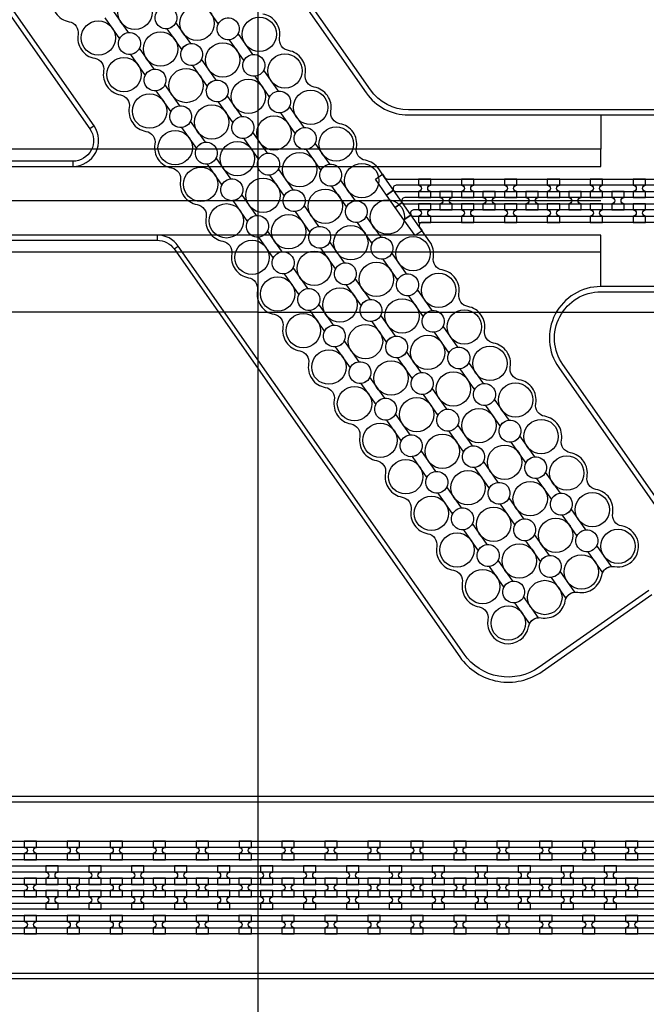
# Model space of a CAD drawing. Extents: x -63500 to 63500, y -63500 to 63500.
# Tile 196 of 256: x -1388 to 2259, y 20970 to 26704. Entities that reach past the tile are written whole.
import ezdxf

# ---------------------------------------------------------------- set-up
doc = ezdxf.new("R2010")
doc.units = 13
doc.header["$MEASUREMENT"] = 0
for name, color, linetype in [('1_Metal', 2, 'Continuous'), ('2_Electrodes', 5, 'Continuous'), ('3_Outline', 4, 'Continuous')]:
    doc.layers.add(name, color=color, linetype=linetype)

msp = doc.modelspace()

# ---------------------------------------------------------------- linework, layer by layer
for p, q in [((0, 0), (0, 50000)), ((1995.2, 26150), (1995.2, 25950)), ((1995.2, 25950), (-3287.7, 25950)), ((1995.2, 25850), (1995.2, 25950)), ((-3743.2, 25850), (1995.2, 25850)), ((-650, 25650), (-3650, 25650)), ((1995.2, 25650), (-650, 25650)), ((1995.2, 25450), (-3743.2, 25450)), ((1995.2, 25350), (1995.2, 25450)), ((1995.2, 25350), (-3350.7, 25350)), ((1995.2, 25150), (1995.2, 25350)), ((0, 25000), (-34000, 25000)), ((0, 25000), (34000, 25000))]:
    msp.add_line(p, q)
for radius in [50000, 47500, 45000]:
    msp.add_circle((0, 0), radius)
at = {"layer": '1_Metal'}
for points in [[(-50000, 0, -1), (50000, 0), (51000, 0, 1), (-51000, 0)], [(-20487.8, 21560), (-20085.9, 21560), (10108.6, 21560, 0.414214), (11948.6, 23400), (11948.6, 23900, 0.414214), (10108.6, 25740), (8875.7, 25740, 0.244698), (8860.9, 25732.4), (8819.6, 25761.3), (8884.1, 25853.5), (8925.1, 25824.8), (8910.7, 25804.4, 0.606815), (8925.5, 25776), (10108.7, 25776, -0.414214), (11984.7, 23900), (11984.7, 23400, -0.414214), (10108.7, 21524), (-20085.9, 21524), (-20487.8, 21524)], [(-20487.8, 21632), (-20085.9, 21632), (10108.6, 21632, 0.414214), (11876.6, 23400), (11876.6, 23900, 0.414214), (10108.6, 25668), (8824.5, 25668, 0.244698), (8809.8, 25660.4), (8768.9, 25689), (8819.6, 25761.3), (8860.9, 25732.4, 0.606815), (8875.7, 25704), (10108.6, 25704, -0.414214), (11912.6, 23900), (11912.6, 23400, -0.414214), (10108.6, 21596), (-20085.9, 21596), (-20487.8, 21596)], [(1005.3, 25668), (1005.3, 25704, -0.414214), (987.3, 25722), (987.3, 25722, -0.414214), (1005.3, 25740), (1005.3, 25776), (933.3, 25776), (933.3, 25740, -0.414214), (951.3, 25722), (951.3, 25722, -0.414214), (933.3, 25704), (933.3, 25668)], [(1255.3, 25668), (1255.3, 25704, -0.414214), (1237.3, 25722), (1237.3, 25722, -0.414214), (1255.3, 25740), (1255.3, 25776), (1183.3, 25776), (1183.3, 25740, -0.414214), (1201.3, 25722), (1201.3, 25722, -0.414214), (1183.3, 25704), (1183.3, 25668)], [(1505.3, 25668), (1505.3, 25704, -0.414214), (1487.3, 25722), (1487.3, 25722, -0.414214), (1505.3, 25740), (1505.3, 25776), (1433.3, 25776), (1433.3, 25740, -0.414214), (1451.3, 25722), (1451.3, 25722, -0.414214), (1433.3, 25704), (1433.3, 25668)], [(1755.3, 25668), (1755.3, 25704, -0.414214), (1737.3, 25722), (1737.3, 25722, -0.414214), (1755.3, 25740), (1755.3, 25776), (1683.3, 25776), (1683.3, 25740, -0.414214), (1701.3, 25722), (1701.3, 25722, -0.414214), (1683.3, 25704), (1683.3, 25668)], [(2005.3, 25668), (2005.3, 25704, -0.414214), (1987.3, 25722), (1987.3, 25722, -0.414214), (2005.3, 25740), (2005.3, 25776), (1933.3, 25776), (1933.3, 25740, -0.414214), (1951.3, 25722), (1951.3, 25722, -0.414214), (1933.3, 25704), (1933.3, 25668)], [(2255.3, 25668), (2255.3, 25704, -0.414214), (2237.3, 25722), (2237.3, 25722, -0.414214), (2255.3, 25740), (2255.3, 25776), (2183.3, 25776), (2183.3, 25740, -0.414214), (2201.3, 25722), (2201.3, 25722, -0.414214), (2183.3, 25704), (2183.3, 25668)], [(1130.3, 25704), (1058.3, 25704), (1058.3, 25668, -0.414214), (1076.3, 25650), (1076.3, 25650, -0.414214), (1058.3, 25632), (1058.3, 25596), (1130.3, 25596), (1130.3, 25632, -0.414214), (1112.3, 25650), (1112.3, 25650, -0.414214), (1130.3, 25668), (1130.3, 25704)], [(1380.3, 25704), (1308.3, 25704), (1308.3, 25668, -0.414214), (1326.3, 25650), (1326.3, 25650, -0.414214), (1308.3, 25632), (1308.3, 25596), (1380.3, 25596), (1380.3, 25632, -0.414214), (1362.3, 25650), (1362.3, 25650, -0.414214), (1380.3, 25668), (1380.3, 25704)], [(1630.3, 25704), (1558.3, 25704), (1558.3, 25668, -0.414214), (1576.3, 25650), (1576.3, 25650, -0.414214), (1558.3, 25632), (1558.3, 25596), (1630.3, 25596), (1630.3, 25632, -0.414214), (1612.3, 25650), (1612.3, 25650, -0.414214), (1630.3, 25668), (1630.3, 25704)], [(1880.3, 25704), (1808.3, 25704), (1808.3, 25668, -0.414214), (1826.3, 25650), (1826.3, 25650, -0.414214), (1808.3, 25632), (1808.3, 25596), (1880.3, 25596), (1880.3, 25632, -0.414214), (1862.3, 25650), (1862.3, 25650, -0.414214), (1880.3, 25668), (1880.3, 25704)], [(2130.3, 25704), (2058.3, 25704), (2058.3, 25668, -0.414214), (2076.3, 25650), (2076.3, 25650, -0.414214), (2058.3, 25632), (2058.3, 25596), (2130.3, 25596), (2130.3, 25632, -0.414214), (2112.3, 25650), (2112.3, 25650, -0.414214), (2130.3, 25668), (2130.3, 25704)], [(-20487.8, 21704), (-20085.9, 21704), (10108.6, 21704, 0.414214), (11804.6, 23400), (11804.6, 23900, 0.414214), (10108.6, 25596), (8774.3, 25596, 0.244698), (8759.5, 25588.4), (8718.6, 25617.1), (8768.9, 25689), (8809.8, 25660.4, 0.606815), (8824.5, 25632), (10108.6, 25632, -0.414214), (11840.6, 23900), (11840.6, 23400, -0.414214), (10108.6, 21668), (-20085.9, 21668), (-20487.8, 21668)], [(1005.3, 25632), (933.3, 25632), (933.3, 25596, -0.414214), (951.3, 25578), (951.3, 25578, -0.414214), (933.3, 25560), (933.3, 25524), (1005.3, 25524), (1005.3, 25560, -0.414214), (987.3, 25578), (987.3, 25578, -0.414214), (1005.3, 25596), (1005.3, 25632)], [(1255.3, 25632), (1183.3, 25632), (1183.3, 25596, -0.414214), (1201.3, 25578), (1201.3, 25578, -0.414214), (1183.3, 25560), (1183.3, 25524), (1255.3, 25524), (1255.3, 25560, -0.414214), (1237.3, 25578), (1237.3, 25578, -0.414214), (1255.3, 25596), (1255.3, 25632)], [(1505.3, 25632), (1433.3, 25632), (1433.3, 25596, -0.414214), (1451.3, 25578), (1451.3, 25578, -0.414214), (1433.3, 25560), (1433.3, 25524), (1505.3, 25524), (1505.3, 25560, -0.414214), (1487.3, 25578), (1487.3, 25578, -0.414214), (1505.3, 25596), (1505.3, 25632)], [(1755.3, 25632), (1683.3, 25632), (1683.3, 25596, -0.414214), (1701.3, 25578), (1701.3, 25578, -0.414214), (1683.3, 25560), (1683.3, 25524), (1755.3, 25524), (1755.3, 25560, -0.414214), (1737.3, 25578), (1737.3, 25578, -0.414214), (1755.3, 25596), (1755.3, 25632)], [(2005.3, 25632), (1933.3, 25632), (1933.3, 25596, -0.414214), (1951.3, 25578), (1951.3, 25578, -0.414214), (1933.3, 25560), (1933.3, 25524), (2005.3, 25524), (2005.3, 25560, -0.414214), (1987.3, 25578), (1987.3, 25578, -0.414214), (2005.3, 25596), (2005.3, 25632)], [(2255.3, 25632), (2183.3, 25632), (2183.3, 25596, -0.414214), (2201.3, 25578), (2201.3, 25578, -0.414214), (2183.3, 25560), (2183.3, 25524), (2255.3, 25524), (2255.3, 25560, -0.414214), (2237.3, 25578), (2237.3, 25578, -0.414214), (2255.3, 25596), (2255.3, 25632)], [(-20487.8, 21776), (-20085.9, 21776), (-20085.9, 21776), (10108.7, 21776, 0.414214), (11732.7, 23400), (11732.7, 23900, 0.414214), (10108.7, 25524), (8723.8, 25524, 0.244698), (8709.1, 25516.4), (8694.7, 25495.9), (8653.8, 25524.6), (8718.6, 25617.1), (8759.5, 25588.4, 0.606815), (8774.3, 25560), (10108.6, 25560, -0.414214), (11768.6, 23900), (11768.6, 23400, -0.414214), (10108.6, 21740), (-20085.9, 21740), (-20487.8, 21740)], [(-1361.3, 21812), (-1289.3, 21812), (-1289.3, 21848, -0.414214), (-1307.3, 21866), (-1307.3, 21866, -0.414214), (-1289.3, 21884), (-1289.3, 21920), (-1361.3, 21920), (-1361.3, 21884, -0.414214), (-1343.3, 21866), (-1343.3, 21866, -0.414214), (-1361.3, 21848)], [(-1111.3, 21812), (-1039.3, 21812), (-1039.3, 21848, -0.414214), (-1057.3, 21866), (-1057.3, 21866, -0.414214), (-1039.3, 21884), (-1039.3, 21920), (-1111.3, 21920), (-1111.3, 21884, -0.414214), (-1093.3, 21866), (-1093.3, 21866, -0.414214), (-1111.3, 21848)], [(-861.3, 21812), (-789.3, 21812), (-789.3, 21848, -0.414214), (-807.3, 21866), (-807.3, 21866, -0.414214), (-789.3, 21884), (-789.3, 21920), (-861.3, 21920), (-861.3, 21884, -0.414214), (-843.3, 21866), (-843.3, 21866, -0.414214), (-861.3, 21848)], [(-611.3, 21812), (-539.3, 21812), (-539.3, 21848, -0.414214), (-557.3, 21866), (-557.3, 21866, -0.414214), (-539.3, 21884), (-539.3, 21920), (-611.3, 21920), (-611.3, 21884, -0.414214), (-593.3, 21866), (-593.3, 21866, -0.414214), (-611.3, 21848)], [(-361.3, 21812), (-289.3, 21812), (-289.3, 21848, -0.414214), (-307.3, 21866), (-307.3, 21866, -0.414214), (-289.3, 21884), (-289.3, 21920), (-361.3, 21920), (-361.3, 21884, -0.414214), (-343.3, 21866), (-343.3, 21866, -0.414214), (-361.3, 21848)], [(-111.3, 21812), (-39.3, 21812), (-39.3, 21848, -0.414214), (-57.3, 21866), (-57.3, 21866, -0.414214), (-39.3, 21884), (-39.3, 21920), (-111.3, 21920), (-111.3, 21884, -0.414214), (-93.3, 21866), (-93.3, 21866, -0.414214), (-111.3, 21848)], [(138.7, 21812), (210.7, 21812), (210.7, 21848, -0.414214), (192.7, 21866), (192.7, 21866, -0.414214), (210.7, 21884), (210.7, 21920), (138.7, 21920), (138.7, 21884, -0.414214), (156.7, 21866), (156.7, 21866, -0.414214), (138.7, 21848)], [(388.7, 21812), (460.7, 21812), (460.7, 21848, -0.414214), (442.7, 21866), (442.7, 21866, -0.414214), (460.7, 21884), (460.7, 21920), (388.7, 21920), (388.7, 21884, -0.414214), (406.7, 21866), (406.7, 21866, -0.414214), (388.7, 21848)], [(638.7, 21812), (710.7, 21812), (710.7, 21848, -0.414214), (692.7, 21866), (692.7, 21866, -0.414214), (710.7, 21884), (710.7, 21920), (638.7, 21920), (638.7, 21884, -0.414214), (656.7, 21866), (656.7, 21866, -0.414214), (638.7, 21848)], [(888.7, 21812), (960.7, 21812), (960.7, 21848, -0.414214), (942.7, 21866), (942.7, 21866, -0.414214), (960.7, 21884), (960.7, 21920), (888.7, 21920), (888.7, 21884, -0.414214), (906.7, 21866), (906.7, 21866, -0.414214), (888.7, 21848)], [(1138.7, 21812), (1210.7, 21812), (1210.7, 21848, -0.414214), (1192.7, 21866), (1192.7, 21866, -0.414214), (1210.7, 21884), (1210.7, 21920), (1138.7, 21920), (1138.7, 21884, -0.414214), (1156.7, 21866), (1156.7, 21866, -0.414214), (1138.7, 21848)], [(1388.7, 21812), (1460.7, 21812), (1460.7, 21848, -0.414214), (1442.7, 21866), (1442.7, 21866, -0.414214), (1460.7, 21884), (1460.7, 21920), (1388.7, 21920), (1388.7, 21884, -0.414214), (1406.7, 21866), (1406.7, 21866, -0.414214), (1388.7, 21848)], [(1638.7, 21812), (1710.7, 21812), (1710.7, 21848, -0.414214), (1692.7, 21866), (1692.7, 21866, -0.414214), (1710.7, 21884), (1710.7, 21920), (1638.7, 21920), (1638.7, 21884, -0.414214), (1656.7, 21866), (1656.7, 21866, -0.414214), (1638.7, 21848)], [(1888.7, 21812), (1960.7, 21812), (1960.7, 21848, -0.414214), (1942.7, 21866), (1942.7, 21866, -0.414214), (1960.7, 21884), (1960.7, 21920), (1888.7, 21920), (1888.7, 21884, -0.414214), (1906.7, 21866), (1906.7, 21866, -0.414214), (1888.7, 21848)], [(2138.7, 21812), (2210.7, 21812), (2210.7, 21848, -0.414214), (2192.7, 21866), (2192.7, 21866, -0.414214), (2210.7, 21884), (2210.7, 21920), (2138.7, 21920), (2138.7, 21884, -0.414214), (2156.7, 21866), (2156.7, 21866, -0.414214), (2138.7, 21848)], [(-1164.4, 21668), (-1164.4, 21704, -0.414214), (-1182.4, 21722), (-1182.4, 21722, -0.414214), (-1164.4, 21740), (-1164.4, 21776), (-1236.4, 21776), (-1236.4, 21740, -0.414214), (-1218.4, 21722), (-1218.4, 21722, -0.414214), (-1236.4, 21704), (-1236.4, 21668)], [(-914.4, 21668), (-914.4, 21704, -0.414214), (-932.4, 21722), (-932.4, 21722, -0.414214), (-914.4, 21740), (-914.4, 21776), (-986.4, 21776), (-986.4, 21740, -0.414214), (-968.4, 21722), (-968.4, 21722, -0.414214), (-986.4, 21704), (-986.4, 21668)], [(-664.4, 21668), (-664.4, 21704, -0.414214), (-682.4, 21722), (-682.4, 21722, -0.414214), (-664.4, 21740), (-664.4, 21776), (-736.4, 21776), (-736.4, 21740, -0.414214), (-718.4, 21722), (-718.4, 21722, -0.414214), (-736.4, 21704), (-736.4, 21668)], [(-414.4, 21668), (-414.4, 21704, -0.414214), (-432.4, 21722), (-432.4, 21722, -0.414214), (-414.4, 21740), (-414.4, 21776), (-486.4, 21776), (-486.4, 21740, -0.414214), (-468.4, 21722), (-468.4, 21722, -0.414214), (-486.4, 21704), (-486.4, 21668)], [(-164.4, 21668), (-164.4, 21704, -0.414214), (-182.4, 21722), (-182.4, 21722, -0.414214), (-164.4, 21740), (-164.4, 21776), (-236.4, 21776), (-236.4, 21740, -0.414214), (-218.4, 21722), (-218.4, 21722, -0.414214), (-236.4, 21704), (-236.4, 21668)], [(85.6, 21668), (85.6, 21704, -0.414214), (67.6, 21722), (67.6, 21722, -0.414214), (85.6, 21740), (85.6, 21776), (13.6, 21776), (13.6, 21740, -0.414214), (31.6, 21722), (31.6, 21722, -0.414214), (13.6, 21704), (13.6, 21668)], [(335.6, 21668), (335.6, 21704, -0.414214), (317.6, 21722), (317.6, 21722, -0.414214), (335.6, 21740), (335.6, 21776), (263.6, 21776), (263.6, 21740, -0.414214), (281.6, 21722), (281.6, 21722, -0.414214), (263.6, 21704), (263.6, 21668)], [(585.6, 21668), (585.6, 21704, -0.414214), (567.6, 21722), (567.6, 21722, -0.414214), (585.6, 21740), (585.6, 21776), (513.6, 21776), (513.6, 21740, -0.414214), (531.6, 21722), (531.6, 21722, -0.414214), (513.6, 21704), (513.6, 21668)], [(835.6, 21668), (835.6, 21704, -0.414214), (817.6, 21722), (817.6, 21722, -0.414214), (835.6, 21740), (835.6, 21776), (763.6, 21776), (763.6, 21740, -0.414214), (781.6, 21722), (781.6, 21722, -0.414214), (763.6, 21704), (763.6, 21668)], [(1085.6, 21668), (1085.6, 21704, -0.414214), (1067.6, 21722), (1067.6, 21722, -0.414214), (1085.6, 21740), (1085.6, 21776), (1013.6, 21776), (1013.6, 21740, -0.414214), (1031.6, 21722), (1031.6, 21722, -0.414214), (1013.6, 21704), (1013.6, 21668)], [(1335.6, 21668), (1335.6, 21704, -0.414214), (1317.6, 21722), (1317.6, 21722, -0.414214), (1335.6, 21740), (1335.6, 21776), (1263.6, 21776), (1263.6, 21740, -0.414214), (1281.6, 21722), (1281.6, 21722, -0.414214), (1263.6, 21704), (1263.6, 21668)], [(1585.6, 21668), (1585.6, 21704, -0.414214), (1567.6, 21722), (1567.6, 21722, -0.414214), (1585.6, 21740), (1585.6, 21776), (1513.6, 21776), (1513.6, 21740, -0.414214), (1531.6, 21722), (1531.6, 21722, -0.414214), (1513.6, 21704), (1513.6, 21668)], [(1835.6, 21668), (1835.6, 21704, -0.414214), (1817.6, 21722), (1817.6, 21722, -0.414214), (1835.6, 21740), (1835.6, 21776), (1763.6, 21776), (1763.6, 21740, -0.414214), (1781.6, 21722), (1781.6, 21722, -0.414214), (1763.6, 21704), (1763.6, 21668)], [(2085.6, 21668), (2085.6, 21704, -0.414214), (2067.6, 21722), (2067.6, 21722, -0.414214), (2085.6, 21740), (2085.6, 21776), (2013.6, 21776), (2013.6, 21740, -0.414214), (2031.6, 21722), (2031.6, 21722, -0.414214), (2013.6, 21704), (2013.6, 21668)], [(-1289.4, 21704), (-1361.4, 21704), (-1361.4, 21668, -0.414214), (-1343.4, 21650), (-1343.4, 21650, -0.414214), (-1361.4, 21632), (-1361.4, 21596), (-1289.4, 21596), (-1289.4, 21632, -0.414214), (-1307.4, 21650), (-1307.4, 21650, -0.414214), (-1289.4, 21668), (-1289.4, 21704)], [(-1039.4, 21704), (-1111.4, 21704), (-1111.4, 21668, -0.414214), (-1093.4, 21650), (-1093.4, 21650, -0.414214), (-1111.4, 21632), (-1111.4, 21596), (-1039.4, 21596), (-1039.4, 21632, -0.414214), (-1057.4, 21650), (-1057.4, 21650, -0.414214), (-1039.4, 21668), (-1039.4, 21704)], [(-789.4, 21704), (-861.4, 21704), (-861.4, 21668, -0.414214), (-843.4, 21650), (-843.4, 21650, -0.414214), (-861.4, 21632), (-861.4, 21596), (-789.4, 21596), (-789.4, 21632, -0.414214), (-807.4, 21650), (-807.4, 21650, -0.414214), (-789.4, 21668), (-789.4, 21704)], [(-539.4, 21704), (-611.4, 21704), (-611.4, 21668, -0.414214), (-593.4, 21650), (-593.4, 21650, -0.414214), (-611.4, 21632), (-611.4, 21596), (-539.4, 21596), (-539.4, 21632, -0.414214), (-557.4, 21650), (-557.4, 21650, -0.414214), (-539.4, 21668), (-539.4, 21704)], [(-289.4, 21704), (-361.4, 21704), (-361.4, 21668, -0.414214), (-343.4, 21650), (-343.4, 21650, -0.414214), (-361.4, 21632), (-361.4, 21596), (-289.4, 21596), (-289.4, 21632, -0.414214), (-307.4, 21650), (-307.4, 21650, -0.414214), (-289.4, 21668), (-289.4, 21704)], [(-39.4, 21704), (-111.4, 21704), (-111.4, 21668, -0.414214), (-93.4, 21650), (-93.4, 21650, -0.414214), (-111.4, 21632), (-111.4, 21596), (-39.4, 21596), (-39.4, 21632, -0.414214), (-57.4, 21650), (-57.4, 21650, -0.414214), (-39.4, 21668), (-39.4, 21704)], [(210.6, 21704), (138.6, 21704), (138.6, 21668, -0.414214), (156.6, 21650), (156.6, 21650, -0.414214), (138.6, 21632), (138.6, 21596), (210.6, 21596), (210.6, 21632, -0.414214), (192.6, 21650), (192.6, 21650, -0.414214), (210.6, 21668), (210.6, 21704)], [(460.6, 21704), (388.6, 21704), (388.6, 21668, -0.414214), (406.6, 21650), (406.6, 21650, -0.414214), (388.6, 21632), (388.6, 21596), (460.6, 21596), (460.6, 21632, -0.414214), (442.6, 21650), (442.6, 21650, -0.414214), (460.6, 21668), (460.6, 21704)], [(710.6, 21704), (638.6, 21704), (638.6, 21668, -0.414214), (656.6, 21650), (656.6, 21650, -0.414214), (638.6, 21632), (638.6, 21596), (710.6, 21596), (710.6, 21632, -0.414214), (692.6, 21650), (692.6, 21650, -0.414214), (710.6, 21668), (710.6, 21704)], [(960.6, 21704), (888.6, 21704), (888.6, 21668, -0.414214), (906.6, 21650), (906.6, 21650, -0.414214), (888.6, 21632), (888.6, 21596), (960.6, 21596), (960.6, 21632, -0.414214), (942.6, 21650), (942.6, 21650, -0.414214), (960.6, 21668), (960.6, 21704)], [(1210.6, 21704), (1138.6, 21704), (1138.6, 21668, -0.414214), (1156.6, 21650), (1156.6, 21650, -0.414214), (1138.6, 21632), (1138.6, 21596), (1210.6, 21596), (1210.6, 21632, -0.414214), (1192.6, 21650), (1192.6, 21650, -0.414214), (1210.6, 21668), (1210.6, 21704)], [(1460.6, 21704), (1388.6, 21704), (1388.6, 21668, -0.414214), (1406.6, 21650), (1406.6, 21650, -0.414214), (1388.6, 21632), (1388.6, 21596), (1460.6, 21596), (1460.6, 21632, -0.414214), (1442.6, 21650), (1442.6, 21650, -0.414214), (1460.6, 21668), (1460.6, 21704)], [(1710.6, 21704), (1638.6, 21704), (1638.6, 21668, -0.414214), (1656.6, 21650), (1656.6, 21650, -0.414214), (1638.6, 21632), (1638.6, 21596), (1710.6, 21596), (1710.6, 21632, -0.414214), (1692.6, 21650), (1692.6, 21650, -0.414214), (1710.6, 21668), (1710.6, 21704)], [(1960.6, 21704), (1888.6, 21704), (1888.6, 21668, -0.414214), (1906.6, 21650), (1906.6, 21650, -0.414214), (1888.6, 21632), (1888.6, 21596), (1960.6, 21596), (1960.6, 21632, -0.414214), (1942.6, 21650), (1942.6, 21650, -0.414214), (1960.6, 21668), (1960.6, 21704)], [(2210.6, 21704), (2138.6, 21704), (2138.6, 21668, -0.414214), (2156.6, 21650), (2156.6, 21650, -0.414214), (2138.6, 21632), (2138.6, 21596), (2210.6, 21596), (2210.6, 21632, -0.414214), (2192.6, 21650), (2192.6, 21650, -0.414214), (2210.6, 21668), (2210.6, 21704)], [(-1164.4, 21632), (-1236.4, 21632), (-1236.4, 21596, -0.414214), (-1218.4, 21578), (-1218.4, 21578, -0.414214), (-1236.4, 21560), (-1236.4, 21524), (-1164.4, 21524), (-1164.4, 21560, -0.414214), (-1182.4, 21578), (-1182.4, 21578, -0.414214), (-1164.4, 21596), (-1164.4, 21632)], [(-914.4, 21632), (-986.4, 21632), (-986.4, 21596, -0.414214), (-968.4, 21578), (-968.4, 21578, -0.414214), (-986.4, 21560), (-986.4, 21524), (-914.4, 21524), (-914.4, 21560, -0.414214), (-932.4, 21578), (-932.4, 21578, -0.414214), (-914.4, 21596), (-914.4, 21632)], [(-664.4, 21632), (-736.4, 21632), (-736.4, 21596, -0.414214), (-718.4, 21578), (-718.4, 21578, -0.414214), (-736.4, 21560), (-736.4, 21524), (-664.4, 21524), (-664.4, 21560, -0.414214), (-682.4, 21578), (-682.4, 21578, -0.414214), (-664.4, 21596), (-664.4, 21632)], [(-414.4, 21632), (-486.4, 21632), (-486.4, 21596, -0.414214), (-468.4, 21578), (-468.4, 21578, -0.414214), (-486.4, 21560), (-486.4, 21524), (-414.4, 21524), (-414.4, 21560, -0.414214), (-432.4, 21578), (-432.4, 21578, -0.414214), (-414.4, 21596), (-414.4, 21632)], [(-164.4, 21632), (-236.4, 21632), (-236.4, 21596, -0.414214), (-218.4, 21578), (-218.4, 21578, -0.414214), (-236.4, 21560), (-236.4, 21524), (-164.4, 21524), (-164.4, 21560, -0.414214), (-182.4, 21578), (-182.4, 21578, -0.414214), (-164.4, 21596), (-164.4, 21632)], [(85.6, 21632), (13.6, 21632), (13.6, 21596, -0.414214), (31.6, 21578), (31.6, 21578, -0.414214), (13.6, 21560), (13.6, 21524), (85.6, 21524), (85.6, 21560, -0.414214), (67.6, 21578), (67.6, 21578, -0.414214), (85.6, 21596), (85.6, 21632)], [(335.6, 21632), (263.6, 21632), (263.6, 21596, -0.414214), (281.6, 21578), (281.6, 21578, -0.414214), (263.6, 21560), (263.6, 21524), (335.6, 21524), (335.6, 21560, -0.414214), (317.6, 21578), (317.6, 21578, -0.414214), (335.6, 21596), (335.6, 21632)], [(585.6, 21632), (513.6, 21632), (513.6, 21596, -0.414214), (531.6, 21578), (531.6, 21578, -0.414214), (513.6, 21560), (513.6, 21524), (585.6, 21524), (585.6, 21560, -0.414214), (567.6, 21578), (567.6, 21578, -0.414214), (585.6, 21596), (585.6, 21632)], [(835.6, 21632), (763.6, 21632), (763.6, 21596, -0.414214), (781.6, 21578), (781.6, 21578, -0.414214), (763.6, 21560), (763.6, 21524), (835.6, 21524), (835.6, 21560, -0.414214), (817.6, 21578), (817.6, 21578, -0.414214), (835.6, 21596), (835.6, 21632)], [(1085.6, 21632), (1013.6, 21632), (1013.6, 21596, -0.414214), (1031.6, 21578), (1031.6, 21578, -0.414214), (1013.6, 21560), (1013.6, 21524), (1085.6, 21524), (1085.6, 21560, -0.414214), (1067.6, 21578), (1067.6, 21578, -0.414214), (1085.6, 21596), (1085.6, 21632)], [(1335.6, 21632), (1263.6, 21632), (1263.6, 21596, -0.414214), (1281.6, 21578), (1281.6, 21578, -0.414214), (1263.6, 21560), (1263.6, 21524), (1335.6, 21524), (1335.6, 21560, -0.414214), (1317.6, 21578), (1317.6, 21578, -0.414214), (1335.6, 21596), (1335.6, 21632)], [(1585.6, 21632), (1513.6, 21632), (1513.6, 21596, -0.414214), (1531.6, 21578), (1531.6, 21578, -0.414214), (1513.6, 21560), (1513.6, 21524), (1585.6, 21524), (1585.6, 21560, -0.414214), (1567.6, 21578), (1567.6, 21578, -0.414214), (1585.6, 21596), (1585.6, 21632)], [(1835.6, 21632), (1763.6, 21632), (1763.6, 21596, -0.414214), (1781.6, 21578), (1781.6, 21578, -0.414214), (1763.6, 21560), (1763.6, 21524), (1835.6, 21524), (1835.6, 21560, -0.414214), (1817.6, 21578), (1817.6, 21578, -0.414214), (1835.6, 21596), (1835.6, 21632)], [(2085.6, 21632), (2013.6, 21632), (2013.6, 21596, -0.414214), (2031.6, 21578), (2031.6, 21578, -0.414214), (2013.6, 21560), (2013.6, 21524), (2085.6, 21524), (2085.6, 21560, -0.414214), (2067.6, 21578), (2067.6, 21578, -0.414214), (2085.6, 21596), (2085.6, 21632)], [(-1361.4, 21380), (-1289.4, 21380), (-1289.4, 21416, -0.414214), (-1307.4, 21434), (-1307.4, 21434, -0.414214), (-1289.4, 21452), (-1289.4, 21488), (-1361.4, 21488), (-1361.4, 21452, -0.414214), (-1343.4, 21434), (-1343.4, 21434, -0.414214), (-1361.4, 21416)], [(-1111.4, 21380), (-1039.4, 21380), (-1039.4, 21416, -0.414214), (-1057.4, 21434), (-1057.4, 21434, -0.414214), (-1039.4, 21452), (-1039.4, 21488), (-1111.4, 21488), (-1111.4, 21452, -0.414214), (-1093.4, 21434), (-1093.4, 21434, -0.414214), (-1111.4, 21416)], [(-861.4, 21380), (-789.4, 21380), (-789.4, 21416, -0.414214), (-807.4, 21434), (-807.4, 21434, -0.414214), (-789.4, 21452), (-789.4, 21488), (-861.4, 21488), (-861.4, 21452, -0.414214), (-843.4, 21434), (-843.4, 21434, -0.414214), (-861.4, 21416)], [(-611.4, 21380), (-539.4, 21380), (-539.4, 21416, -0.414214), (-557.4, 21434), (-557.4, 21434, -0.414214), (-539.4, 21452), (-539.4, 21488), (-611.4, 21488), (-611.4, 21452, -0.414214), (-593.4, 21434), (-593.4, 21434, -0.414214), (-611.4, 21416)], [(-361.4, 21380), (-289.4, 21380), (-289.4, 21416, -0.414214), (-307.4, 21434), (-307.4, 21434, -0.414214), (-289.4, 21452), (-289.4, 21488), (-361.4, 21488), (-361.4, 21452, -0.414214), (-343.4, 21434), (-343.4, 21434, -0.414214), (-361.4, 21416)], [(-111.4, 21380), (-39.4, 21380), (-39.4, 21416, -0.414214), (-57.4, 21434), (-57.4, 21434, -0.414214), (-39.4, 21452), (-39.4, 21488), (-111.4, 21488), (-111.4, 21452, -0.414214), (-93.4, 21434), (-93.4, 21434, -0.414214), (-111.4, 21416)], [(138.6, 21380), (210.6, 21380), (210.6, 21416, -0.414214), (192.6, 21434), (192.6, 21434, -0.414214), (210.6, 21452), (210.6, 21488), (138.6, 21488), (138.6, 21452, -0.414214), (156.6, 21434), (156.6, 21434, -0.414214), (138.6, 21416)], [(388.6, 21380), (460.6, 21380), (460.6, 21416, -0.414214), (442.6, 21434), (442.6, 21434, -0.414214), (460.6, 21452), (460.6, 21488), (388.6, 21488), (388.6, 21452, -0.414214), (406.6, 21434), (406.6, 21434, -0.414214), (388.6, 21416)], [(638.6, 21380), (710.6, 21380), (710.6, 21416, -0.414214), (692.6, 21434), (692.6, 21434, -0.414214), (710.6, 21452), (710.6, 21488), (638.6, 21488), (638.6, 21452, -0.414214), (656.6, 21434), (656.6, 21434, -0.414214), (638.6, 21416)], [(888.6, 21380), (960.6, 21380), (960.6, 21416, -0.414214), (942.6, 21434), (942.6, 21434, -0.414214), (960.6, 21452), (960.6, 21488), (888.6, 21488), (888.6, 21452, -0.414214), (906.6, 21434), (906.6, 21434, -0.414214), (888.6, 21416)], [(1138.6, 21380), (1210.6, 21380), (1210.6, 21416, -0.414214), (1192.6, 21434), (1192.6, 21434, -0.414214), (1210.6, 21452), (1210.6, 21488), (1138.6, 21488), (1138.6, 21452, -0.414214), (1156.6, 21434), (1156.6, 21434, -0.414214), (1138.6, 21416)], [(1388.6, 21380), (1460.6, 21380), (1460.6, 21416, -0.414214), (1442.6, 21434), (1442.6, 21434, -0.414214), (1460.6, 21452), (1460.6, 21488), (1388.6, 21488), (1388.6, 21452, -0.414214), (1406.6, 21434), (1406.6, 21434, -0.414214), (1388.6, 21416)], [(1638.6, 21380), (1710.6, 21380), (1710.6, 21416, -0.414214), (1692.6, 21434), (1692.6, 21434, -0.414214), (1710.6, 21452), (1710.6, 21488), (1638.6, 21488), (1638.6, 21452, -0.414214), (1656.6, 21434), (1656.6, 21434, -0.414214), (1638.6, 21416)], [(1888.6, 21380), (1960.6, 21380), (1960.6, 21416, -0.414214), (1942.6, 21434), (1942.6, 21434, -0.414214), (1960.6, 21452), (1960.6, 21488), (1888.6, 21488), (1888.6, 21452, -0.414214), (1906.6, 21434), (1906.6, 21434, -0.414214), (1888.6, 21416)], [(2138.6, 21380), (2210.6, 21380), (2210.6, 21416, -0.414214), (2192.6, 21434), (2192.6, 21434, -0.414214), (2210.6, 21452), (2210.6, 21488), (2138.6, 21488), (2138.6, 21452, -0.414214), (2156.6, 21434), (2156.6, 21434, -0.414214), (2138.6, 21416)]]:
    msp.add_lwpolyline(points, format="xyb", close=True, dxfattribs=at)
for points in [[(-1197.6, 26831.5, 0.414214), (-1100.2, 26692.5, -0.414214), (-1048.4, 26618.6, 0.414214), (-951.1, 26479.5, -0.414214), (-899.3, 26405.6, 0.414214), (-802, 26266.6, -0.414214), (-750.2, 26192.6, 0.414214), (-652.8, 26053.6, -0.414214), (-601, 25979.6, 0.414214), (-503.7, 25840.6, -0.414214), (-451.9, 25766.6, 0.414214), (-354.6, 25627.6, -0.414214), (-302.8, 25553.7, 0.414214), (-205.4, 25414.6, -0.414214), (-153.7, 25340.7, 0.414214), (-56.3, 25201.7, -0.414214), (-4.5, 25127.7, 0.414214), (92.8, 24988.7, -0.414214), (144.6, 24914.7, 0.414214), (241.9, 24775.7, -0.414214), (293.7, 24701.7, 0.414214), (391.1, 24562.7, -0.414214), (442.9, 24488.8, 0.414214), (540.2, 24349.7, -0.414214), (592, 24275.8, 0.414214), (689.3, 24136.8, -0.414214), (741.1, 24062.8, 0.414214), (838.5, 23923.8, -0.414214), (890.3, 23849.8, 0.414214), (987.6, 23710.8, -0.414214), (1039.4, 23636.8, 0.414214), (1136.7, 23497.8, -0.414214), (1188.5, 23423.9, 0.414214), (1285.9, 23284.9, -0.414214), (1337.6, 23210.9, 1), (1574, 23169.2, -0.339838), (1631.4, 23221.7), (1545.6, 23344.2, -1.734808), (1482.3, 23434.7), (1396.5, 23557.2, -1.734808), (1333.1, 23647.7), (1247.4, 23770.2, -1.734808), (1184, 23860.7), (1098.3, 23983.1, -1.734808), (1034.9, 24073.7), (949.1, 24196.1, -1.734808), (885.7, 24286.6), (800, 24409.1, -1.734808), (736.6, 24499.6), (650.9, 24622.1, -1.734808), (587.5, 24712.6), (501.7, 24835.1, -1.734808), (438.4, 24925.6), (352.6, 25048, -1.734808), (289.2, 25138.6), (203.5, 25261, -1.734808), (140.1, 25351.5), (54.3, 25474, -1.734808), (-9, 25564.5), (-94.8, 25687, -1.734808), (-158.2, 25777.5), (-243.9, 25900, -1.734808), (-307.3, 25990.5), (-393, 26112.9, -1.734808), (-456.4, 26203.5), (-542.2, 26325.9, -1.734808), (-605.6, 26416.4), (-691.3, 26538.9, -1.734808), (-754.7, 26629.4), (-840.4, 26751.9, -1.734808)], [(-594.1, 26741.8, -1.734808), (-530.7, 26651.3), (-445, 26528.9, -1.734808), (-381.6, 26438.3), (-295.9, 26315.9, -1.734808), (-232.5, 26225.4), (-146.7, 26102.9, -1.734808), (-83.4, 26012.4), (2.4, 25889.9, -1.734808), (65.8, 25799.4), (151.5, 25676.9, -1.734808), (214.9, 25586.4), (300.7, 25464, -1.734808), (364, 25373.4), (449.8, 25251, -1.734808), (513.2, 25160.5), (598.9, 25038, -1.734808), (662.3, 24947.5), (748, 24825, -1.734808), (811.4, 24734.5), (897.2, 24612, -1.734808), (960.6, 24521.5), (1046.3, 24399.1, -1.734808), (1109.7, 24308.5), (1195.4, 24186.1, -1.734808), (1258.8, 24095.6), (1344.6, 23973.1, -1.734808), (1407.9, 23882.6), (1493.7, 23760.1, -1.734808), (1557.1, 23669.6), (1642.8, 23547.1, -1.734808), (1706.2, 23456.6), (1792, 23334.2, -0.339838), (1860.9, 23370.1, 0.414214), (2000, 23467.5, -0.339838), (2057.4, 23520), (1971.6, 23642.5, -1.734808), (1908.2, 23733), (1822.5, 23855.4, -1.734808), (1759.1, 23946), (1673.3, 24068.4, -1.734808), (1610, 24158.9), (1524.2, 24281.4, -1.734808), (1460.8, 24371.9), (1375.1, 24494.4, -1.734808), (1311.7, 24584.9), (1226, 24707.4, -1.734808), (1162.6, 24797.9), (1076.8, 24920.3, -1.734808), (1013.4, 25010.9), (927.7, 25133.3, -1.734808), (864.3, 25223.8), (778.6, 25346.3, -1.734808), (715.2, 25436.8), (629.4, 25559.3, -1.734808), (566.1, 25649.8), (480.3, 25772.3, -1.734808), (416.9, 25862.8), (331.2, 25985.2, -1.734808), (267.8, 26075.8), (182, 26198.2, -1.734808), (118.7, 26288.7), (32.9, 26411.2, -1.734808), (-30.5, 26501.7), (-116.2, 26624.2, -1.734808), (-179.6, 26714.7)], [(-317.8, 26800.4), (-232, 26678, -1.734808), (-168.6, 26587.5), (-82.9, 26465, -1.734808), (-19.5, 26374.5), (66.2, 26252, -1.734808), (129.6, 26161.5), (215.4, 26039, -1.734808), (278.8, 25948.5), (364.5, 25826.1, -1.734808), (427.9, 25735.5), (513.6, 25613.1, -1.734808), (577, 25522.6), (662.8, 25400.1, -1.734808), (726.1, 25309.6), (811.9, 25187.1, -1.734808), (875.3, 25096.6), (961, 24974.1, -1.734808), (1024.4, 24883.6), (1110.2, 24761.2, -1.734808), (1173.5, 24670.6), (1259.3, 24548.2, -1.734808), (1322.7, 24457.7), (1408.4, 24335.2, -1.734808), (1471.8, 24244.7), (1557.5, 24122.2, -1.734808), (1620.9, 24031.7), (1706.7, 23909.2, -1.734808), (1770.1, 23818.7), (1855.8, 23696.3, -1.734808), (1919.2, 23605.8), (2004.9, 23483.3, -0.339838), (2073.9, 23519.3, 1), (2115.6, 23755.6, -0.414214), (2063.8, 23829.6, 0.414214), (1966.5, 23968.6, -0.414214), (1914.7, 24042.6, 0.414214), (1817.3, 24181.6, -0.414214), (1765.5, 24255.5, 0.414214), (1668.2, 24394.6, -0.414214), (1616.4, 24468.5, 0.414214), (1519.1, 24607.5, -0.414214), (1467.3, 24681.5, 0.414214), (1369.9, 24820.5, -0.414214), (1318.2, 24894.5, 0.414214), (1220.8, 25033.5, -0.414214), (1169, 25107.5, 0.414214), (1071.7, 25246.5, -0.414214), (1019.9, 25320.4, 0.198912), (1000, 25410.1), (940.1, 25495.7), (738.4, 25783.7), (701.8, 25836.1, 0.198912), (624.3, 25885.4, -0.414214), (572.5, 25959.4, 0.414214), (475.2, 26098.4, -0.414214), (423.4, 26172.4, 0.414214), (326, 26311.4, -0.414214), (274.2, 26385.3, 0.414214), (176.9, 26524.4, -0.414214), (125.1, 26598.3, 0.414214), (27.8, 26737.3, -0.414214)], [(-892.9, 26715.2), (-807.1, 26592.7, -1.734808), (-743.7, 26502.2), (-658, 26379.7, -1.734808), (-594.6, 26289.2), (-508.8, 26166.7, -1.734808), (-445.5, 26076.2), (-359.7, 25953.8, -1.734808), (-296.3, 25863.2), (-210.6, 25740.8, -1.734808), (-147.2, 25650.3), (-61.5, 25527.8, -1.734808), (1.9, 25437.3), (87.7, 25314.8, -1.734808), (151.1, 25224.3), (236.8, 25101.8, -1.734808), (300.2, 25011.3), (385.9, 24888.9, -1.734808), (449.3, 24798.3), (535.1, 24675.9, -1.734808), (598.4, 24585.4), (684.2, 24462.9, -1.734808), (747.6, 24372.4), (833.3, 24249.9, -1.734808), (896.7, 24159.4), (982.5, 24036.9, -1.734808), (1045.8, 23946.4), (1131.6, 23824, -1.734808), (1195, 23733.5), (1280.7, 23611, -1.734808), (1344.1, 23520.5), (1429.8, 23398, -1.734808), (1493.2, 23307.5), (1579, 23185, -0.339838), (1648, 23221, 0.414214), (1787, 23318.3, -0.339838), (1844.4, 23370.9), (1758.6, 23493.3, -1.734808), (1695.2, 23583.8), (1609.5, 23706.3, -1.734808), (1546.1, 23796.8), (1460.4, 23919.3, -1.734808), (1397, 24009.8), (1311.2, 24132.3, -1.734808), (1247.9, 24222.8), (1162.1, 24345.2, -1.734808), (1098.7, 24435.8), (1013, 24558.2, -1.734808), (949.6, 24648.7), (863.8, 24771.2, -1.734808), (800.5, 24861.7), (714.7, 24984.2, -1.734808), (651.3, 25074.7), (565.6, 25197.2, -1.734808), (502.2, 25287.7), (416.5, 25410.1, -1.734808), (353.1, 25500.7), (267.3, 25623.1, -1.734808), (203.9, 25713.6), (118.2, 25836.1, -1.734808), (54.8, 25926.6), (-30.9, 26049.1, -1.734808), (-94.3, 26139.6), (-180.1, 26262.1, -1.734808), (-243.4, 26352.6), (-329.2, 26475, -1.734808), (-392.6, 26565.6), (-478.3, 26688, -1.734808), (-541.7, 26778.5)], [(7255.3, 25740), (803.6, 25740, 0.606815), (788.9, 25711.7), (747.9, 25683), (683.1, 25775.5), (724.1, 25804.2), (738.4, 25783.7, 0.244698), (753.2, 25776), (7391.8, 25776, 0.244698)], [(7005.3, 25668), (853.9, 25668, 0.606815), (839.1, 25639.7), (798.3, 25611.1), (747.9, 25683), (788.9, 25711.7, 0.244698), (803.6, 25704), (7255.3, 25704)], [(7005.3, 25596), (905, 25596, 0.606815), (890.2, 25567.7), (848.9, 25538.8), (798.3, 25611.1), (839.1, 25639.7, 0.244698), (853.9, 25632), (7005.3, 25632)], [(7005.3, 25524), (954.8, 25524, 0.606815), (940.1, 25495.7), (954.4, 25475.2), (913.5, 25446.5), (848.9, 25538.8), (890.2, 25567.7, 0.244698), (905, 25560), (7005.3, 25560, -0.606815)], [(10108.6, 21884), (-20085.9, 21884.1), (-20487.8, 21884.1), (-20487.8, 21920), (-20085.9, 21920), (10108.7, 21920, 0.414214)], [(10108.7, 21812), (-20085.9, 21812), (-20487.8, 21812), (-20487.8, 21848), (-20085.9, 21848), (10108.6, 21848, 0.414214)], [(10108.6, 21452), (-20085.9, 21452), (-20487.8, 21452), (-20487.8, 21488), (-20085.9, 21488), (10108.7, 21488, 0.414214)], [(10108.7, 21380), (-20085.9, 21380), (-20487.8, 21380), (-20487.8, 21416), (-20085.9, 21416), (10108.6, 21416, 0.414214)]]:
    msp.add_lwpolyline(points, format="xyb", dxfattribs=at)
at = {"layer": '2_Electrodes'}
for points in [[(47500, 0, 1), (-47500, 0), (-51000, 0, -1), (51000, 0)], [(12388.7, 23400), (12388.7, 23900, 0.156977), (11960.6, 25230, -0.610914), (12058.1, 25420), (12058.1, 25450, 0.610914), (11936.2, 25212.5, -0.156977), (12358.7, 23900), (12358.7, 23400, -0.414214), (10108.7, 21150), (-19487.8, 21150), (-19487.8, 21120), (10108.7, 21120, 0.414214)]]:
    msp.add_lwpolyline(points, format="xyb", close=True, dxfattribs=at)
for points in [[(7514.6, 26180), (874.9, 26180, -0.244698), (653.7, 26295.2), (-755.2, 28307.3, 0.414214), (-1234.3, 28391.8), (-1873.2, 27944.4, 0.414214), (-1957.7, 27465.3), (-979.9, 26068.9, -0.606815), (-1078.2, 25880), (-1078.2, 25850, 0.606815), (-955.3, 26086.1), (-1933.1, 27482.5, -0.414214), (-1856, 27919.8), (-1217.1, 28367.2, -0.414214), (-779.8, 28290.1), (629.2, 26278, 0.244698), (874.9, 26150), (7514.6, 26150, 0.244698)], [(-1468.3, 25850), (-1078.2, 25850, 0.606815), (-955.3, 26086.1), (-979.9, 26068.9, -0.606815), (-1078.2, 25880), (-1468.3, 25880, -0.182676)], [(-1468.3, 25420), (-588, 25420, -0.244698), (-489.7, 25368.9), (-465.2, 25386.1, 0.244698), (-588, 25450), (-1468.3, 25450, 0.182676)], [(2274.9, 23380.2), (1635.9, 22932.8, -0.414214), (1198.6, 23009.9), (-465.2, 25386.1, 0.244698), (-588, 25450), (-588, 25420, -0.244698), (-489.7, 25368.9), (1174, 22992.7, 0.414214), (1653.1, 22908.3), (2292.1, 23355.7, 0.414214)], [(6394.3, 25150), (1995.2, 25150, 0.606815), (1749.5, 24678), (2352, 23817.5, -0.414214)], [(2376.5, 23834.7), (1774.1, 24695.2, -0.606815), (1995.2, 25120), (6394.3, 25120, -0.606815)], [(10108.7, 22180), (-19487.8, 22180), (-19487.8, 22150), (10108.7, 22150, 0.414214)]]:
    msp.add_lwpolyline(points, format="xyb", dxfattribs=at)
for centre in [(-717.3, 26746.9), (-355.2, 26683), (-930.3, 26597.7), (6.9, 26619.2), (-568.1, 26533.9), (-206, 26470), (156.1, 26406.2), (-781.1, 26384.7), (-419, 26320.9), (-56.9, 26257), (-632, 26171.8), (305.2, 26193.2), (-269.9, 26107.9), (92.2, 26044.1), (-482.9, 25958.8), (454.3, 25980.2), (-120.8, 25894.9), (241.4, 25831.1), (603.5, 25767.2), (-333.7, 25745.8), (28.4, 25682), (390.5, 25618.1), (-184.6, 25532.8), (752.6, 25554.3), (177.5, 25469), (539.6, 25405.1), (-35.5, 25319.8), (901.7, 25341.3), (326.6, 25256), (688.7, 25192.1), (113.7, 25106.9), (1050.8, 25128.3), (475.8, 25043), (837.9, 24979.2), (1200, 24915.3), (262.8, 24893.9), (624.9, 24830), (987, 24766.2), (411.9, 24680.9), (1349.1, 24702.3), (774, 24617.1), (1136.1, 24553.2), (561, 24467.9), (1498.2, 24489.4), (923.1, 24404.1), (1285.3, 24340.2), (1647.4, 24276.4), (710.2, 24254.9), (1072.3, 24191.1), (1434.4, 24127.2), (859.3, 24042), (1796.5, 24063.4), (1221.4, 23978.1), (1583.5, 23914.3), (1008.4, 23829), (1945.6, 23850.4), (1370.5, 23765.1), (1732.6, 23701.3), (1157.6, 23616), (2094.8, 23637.4), (1519.7, 23552.2), (1881.8, 23488.3), (1306.7, 23403), (1668.8, 23339.2), (1455.8, 23190)]:
    msp.add_circle(centre, 100, dxfattribs=at)
at = {"layer": '3_Outline'}
for points in [[(47500, 0, 1), (-47500, 0), (-51000, 0, -1), (51000, 0)], [(12388.7, 23400), (12388.7, 23900, 0.156977), (11960.6, 25230, -0.610914), (12058.1, 25420), (12058.1, 25450, 0.610914), (11936.2, 25212.5, -0.156977), (12358.7, 23900), (12358.7, 23400, -0.414214), (10108.7, 21150), (-19487.8, 21150), (-19487.8, 21120), (10108.7, 21120, 0.414214)]]:
    msp.add_lwpolyline(points, format="xyb", close=True, dxfattribs=at)
for points in [[(7514.6, 26180), (874.9, 26180, -0.244698), (653.7, 26295.2), (-755.2, 28307.3, 0.414214), (-1234.3, 28391.8), (-1873.2, 27944.4, 0.414214), (-1957.7, 27465.3), (-979.9, 26068.9, -0.606815), (-1078.2, 25880), (-1078.2, 25850, 0.606815), (-955.3, 26086.1), (-1933.1, 27482.5, -0.414214), (-1856, 27919.8), (-1217.1, 28367.2, -0.414214), (-779.8, 28290.1), (629.2, 26278, 0.244698), (874.9, 26150), (7514.6, 26150, 0.244698)], [(-1468.3, 25850), (-1078.2, 25850, 0.606815), (-955.3, 26086.1), (-979.9, 26068.9, -0.606815), (-1078.2, 25880), (-1468.3, 25880, -0.182676)], [(-1468.3, 25420), (-588, 25420, -0.244698), (-489.7, 25368.9), (-465.2, 25386.1, 0.244698), (-588, 25450), (-1468.3, 25450, 0.182676)], [(2274.9, 23380.2), (1635.9, 22932.8, -0.414214), (1198.6, 23009.9), (-465.2, 25386.1, 0.244698), (-588, 25450), (-588, 25420, -0.244698), (-489.7, 25368.9), (1174, 22992.7, 0.414214), (1653.1, 22908.3), (2292.1, 23355.7, 0.414214)], [(6394.3, 25150), (1995.2, 25150, 0.606815), (1749.5, 24678), (2352, 23817.5, -0.414214)], [(2376.5, 23834.7), (1774.1, 24695.2, -0.606815), (1995.2, 25120), (6394.3, 25120, -0.606815)], [(10108.7, 22180), (-19487.8, 22180), (-19487.8, 22150), (10108.7, 22150, 0.414214)]]:
    msp.add_lwpolyline(points, format="xyb", dxfattribs=at)

doc.saveas('drawing.dxf')
